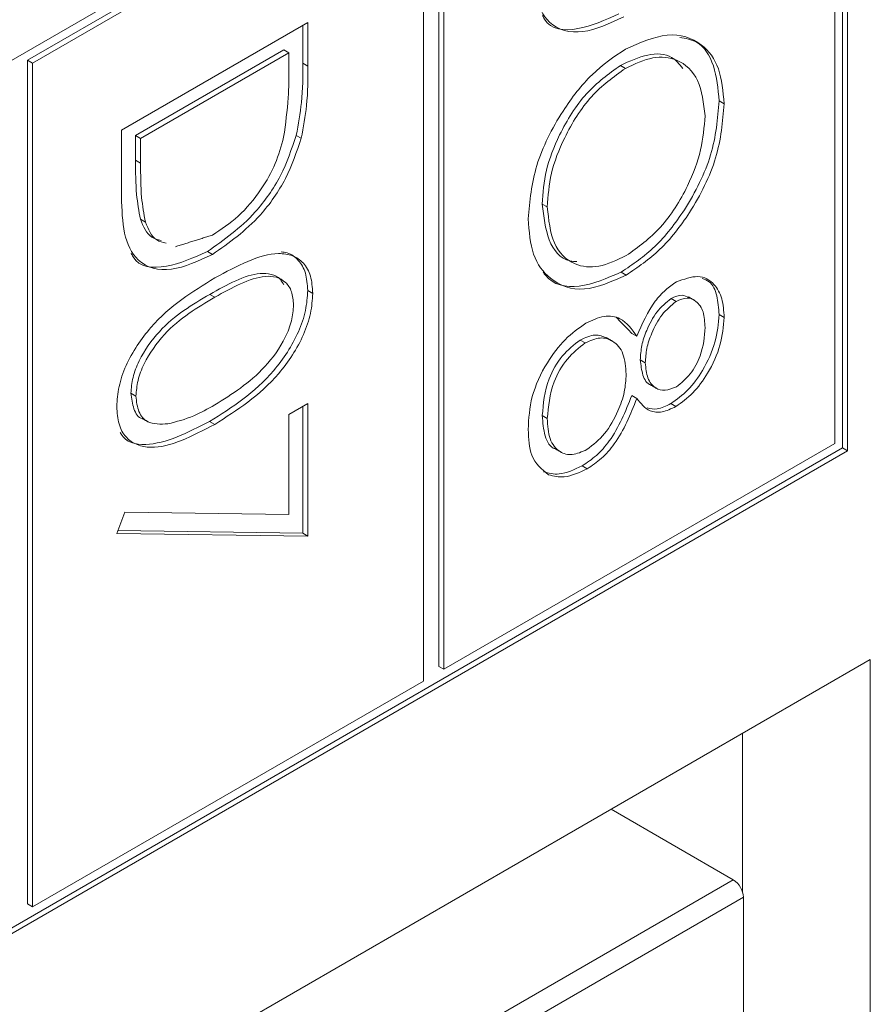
# Model space of a CAD drawing. Header units: inches. Extents: x 0.2 to 16.3, y 0.2 to 11.5.
# Tile 34 of 73: x 4.152 to 4.309, y 1.865 to 2.046. Entities that reach past the tile are written whole.
import ezdxf

# ---------------------------------------------------------------- set-up
doc = ezdxf.new("R2010")
doc.units = ezdxf.units.IN
doc.header["$MEASUREMENT"] = 0

msp = doc.modelspace()

# ---------------------------------------------------------------- linework, layer by layer
at = {"color": 7, "linetype": 'Continuous', "lineweight": 15}
for p, q in [((4.30459767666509, 2.127772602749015), (3.696862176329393, 1.776934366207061)), ((4.303669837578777, 1.967361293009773), (4.303669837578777, 2.127236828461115)), ((4.30459767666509, 1.966825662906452), (4.30459767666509, 2.127772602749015)), ((4.302240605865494, 1.968186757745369), (4.302240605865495, 2.123690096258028)), ((4.22922720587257, 2.082611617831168), (4.229227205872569, 1.927108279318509)), ((4.230155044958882, 2.082075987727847), (4.230155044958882, 1.926572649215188)), ((4.225464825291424, 2.080439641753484), (4.153379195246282, 2.038825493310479)), ((4.226392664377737, 2.079904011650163), (4.154307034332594, 2.038289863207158)), ((4.226392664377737, 1.924400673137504), (4.226392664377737, 2.079904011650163)), ((4.170738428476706, 2.025920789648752), (4.205111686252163, 2.045764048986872)), ((4.20418384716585, 2.045228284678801), (4.20418384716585, 2.038284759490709)), ((4.205111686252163, 2.045764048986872), (4.205111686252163, 2.037749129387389)), ((4.200658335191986, 2.04070226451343), (4.173336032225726, 2.02492943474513)), ((4.201586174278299, 2.040166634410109), (4.174263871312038, 2.024393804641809)), ((4.200658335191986, 2.04070226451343), (4.201586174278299, 2.040166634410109)), ((4.201586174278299, 2.037375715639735), (4.201586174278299, 2.040166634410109)), ((4.153379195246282, 2.038825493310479), (4.153379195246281, 1.88332215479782)), ((4.153379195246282, 2.038825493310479), (4.154307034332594, 2.038289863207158)), ((4.154307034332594, 2.038289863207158), (4.154307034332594, 1.882786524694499)), ((4.20418384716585, 2.038284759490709), (4.205111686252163, 2.037749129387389)), ((4.262707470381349, 2.037847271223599), (4.263635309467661, 2.037311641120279)), ((4.280913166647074, 2.031309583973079), (4.281841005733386, 2.030773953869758)), ((4.170738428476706, 2.013620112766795), (4.170738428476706, 2.025920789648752)), ((4.173336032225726, 2.02492943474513), (4.173336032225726, 2.020373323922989)), ((4.173336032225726, 2.02492943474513), (4.174263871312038, 2.024393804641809)), ((4.174263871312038, 2.024393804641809), (4.174263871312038, 2.019837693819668)), ((4.202944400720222, 2.02497436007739), (4.203872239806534, 2.02443872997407)), ((4.173336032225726, 2.020373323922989), (4.174263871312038, 2.019837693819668)), ((4.248302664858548, 2.012309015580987), (4.249230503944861, 2.011773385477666)), ((4.17421049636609, 2.009531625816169), (4.175138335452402, 2.008995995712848)), ((4.186563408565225, 2.003559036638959), (4.187491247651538, 2.003023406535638)), ((4.262858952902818, 1.999768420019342), (4.26378679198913, 1.999232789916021)), ((4.205065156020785, 1.996389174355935), (4.205992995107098, 1.995853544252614)), ((4.186997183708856, 1.995667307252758), (4.187925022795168, 1.995131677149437)), ((4.27204442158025, 1.99489339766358), (4.272972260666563, 1.994357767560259)), ((4.280913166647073, 1.991942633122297), (4.281841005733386, 1.991407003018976)), ((4.255284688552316, 1.987253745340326), (4.256212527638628, 1.986718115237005)), ((4.264807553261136, 1.988481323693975), (4.265735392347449, 1.987945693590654)), ((4.266370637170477, 1.983603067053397), (4.26729847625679, 1.983067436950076)), ((4.17245465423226, 1.977444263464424), (4.173382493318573, 1.976908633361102)), ((4.264807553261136, 1.977015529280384), (4.265735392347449, 1.976479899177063)), ((4.201586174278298, 1.973502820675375), (4.205111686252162, 1.975538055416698)), ((4.20418384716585, 1.975002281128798), (4.20418384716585, 1.951647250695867)), ((4.205111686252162, 1.975538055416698), (4.205111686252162, 1.951111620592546)), ((4.271996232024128, 1.975527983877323), (4.272924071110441, 1.974992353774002)), ((4.201586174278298, 1.955103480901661), (4.201586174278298, 1.973502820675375)), ((4.248302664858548, 1.97331577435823), (4.24923050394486, 1.972780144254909)), ((4.186983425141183, 1.972250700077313), (4.187911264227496, 1.971715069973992)), ((3.696862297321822, 1.617058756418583), (4.303669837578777, 1.967361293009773)), ((4.230155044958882, 1.926572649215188), (4.302240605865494, 1.968186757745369)), ((4.303669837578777, 1.967361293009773), (4.30459767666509, 1.966825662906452)), ((3.696862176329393, 1.615987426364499), (4.30459767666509, 1.966825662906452)), ((4.255670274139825, 1.964067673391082), (4.256598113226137, 1.963532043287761)), ((4.169857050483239, 1.951623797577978), (4.171323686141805, 1.955547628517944)), ((4.171323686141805, 1.955547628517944), (4.201586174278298, 1.955103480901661)), ((4.205111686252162, 1.951111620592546), (4.169857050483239, 1.951623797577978)), ((4.20418384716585, 1.951647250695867), (4.17005132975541, 1.952143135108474)), ((4.20418384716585, 1.951647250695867), (4.205111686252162, 1.951111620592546)), ((2.939346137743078, 1.137807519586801), (4.308776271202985, 1.928362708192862)), ((4.229227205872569, 1.927108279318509), (4.230155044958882, 1.926572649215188)), ((4.308776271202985, 1.928362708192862), (4.308776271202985, 1.737836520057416)), ((4.154307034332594, 1.882786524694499), (4.226392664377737, 1.924400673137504)), ((4.285206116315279, 1.91475586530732), (4.285206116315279, 1.885550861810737)), ((4.283520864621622, 1.887768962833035), (4.260989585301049, 1.900775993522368)), ((4.203623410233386, 1.841645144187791), (4.283520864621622, 1.887768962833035)), ((4.285376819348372, 1.884554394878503), (4.205479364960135, 1.83843057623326)), ((4.285376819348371, 1.736676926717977), (4.285376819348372, 1.884554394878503)), ((4.153379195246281, 1.88332215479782), (4.154307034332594, 1.882786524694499))]:
    msp.add_line(p, q, dxfattribs=at)
msp.add_arc((4.281347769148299, 1.884371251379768), 0.00403321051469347, 2.602631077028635, 57.39798525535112, dxfattribs=at)
for points, knots in [([(4.263339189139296, 2.046809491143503), (4.260758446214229, 2.04560997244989), (4.255606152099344, 2.043215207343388), (4.249455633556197, 2.04480499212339), (4.246770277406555, 2.050482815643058), (4.246647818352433, 2.055092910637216), (4.246586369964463, 2.05740619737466)], [0, 0, 0, 0, 0.2801227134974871, 0.5592477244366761, 0.7788361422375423, 0.9999999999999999, 0.9999999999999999, 0.9999999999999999, 0.9999999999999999]), ([(4.262411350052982, 2.047345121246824), (4.259888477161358, 2.046213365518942), (4.254851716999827, 2.043953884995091), (4.249584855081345, 2.044446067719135), (4.248471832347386, 2.046826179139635), (4.248361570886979, 2.047061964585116)], [0, 0, 0, 0, 0.4748327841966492, 0.9479743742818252, 1, 1, 1, 1]), ([(4.263621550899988, 2.040865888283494), (4.266273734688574, 2.04203034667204), (4.271576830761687, 2.044358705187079), (4.277618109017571, 2.04241388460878), (4.281217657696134, 2.03763417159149), (4.281633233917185, 2.033060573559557), (4.281841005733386, 2.030773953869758)], [0, 0, 0, 0, 0.2797298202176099, 0.5593255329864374, 0.7796800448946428, 1, 1, 1, 1]), ([(4.273646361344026, 2.043035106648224), (4.274727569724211, 2.042846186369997), (4.277558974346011, 2.042351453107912), (4.280244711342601, 2.038064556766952), (4.280690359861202, 2.033561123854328), (4.280913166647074, 2.031309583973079)], [0, 0, 0, 0, 0.2360033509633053, 0.6180316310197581, 1, 1, 1, 1]), ([(4.245704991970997, 2.009595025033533), (4.245999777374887, 2.012840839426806), (4.246589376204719, 2.019332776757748), (4.251448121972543, 2.028980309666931), (4.257349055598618, 2.036604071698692), (4.261530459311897, 2.039445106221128), (4.263621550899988, 2.040865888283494)], [0, 0, 0, 0, 0.2796630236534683, 0.5593526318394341, 0.7796352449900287, 1, 1, 1, 1]), ([(4.274224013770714, 2.037313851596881), (4.273587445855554, 2.03809032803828), (4.27202462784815, 2.039996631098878), (4.267792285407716, 2.040204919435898), (4.26440264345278, 2.03863326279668), (4.262707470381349, 2.037847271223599)], [0, 0, 0, 0, 0.2557059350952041, 0.6277756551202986, 1, 1, 1, 1]), ([(4.20418384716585, 2.038284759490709), (4.204181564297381, 2.035897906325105), (4.204177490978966, 2.031639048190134), (4.203320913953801, 2.027009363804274), (4.202944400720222, 2.02497436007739)], [0, 0, 0, 0, 0.5604443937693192, 1, 1, 1, 1]), ([(4.205111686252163, 2.037749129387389), (4.205109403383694, 2.035362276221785), (4.205105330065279, 2.031103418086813), (4.204248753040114, 2.026473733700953), (4.203872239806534, 2.02443872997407)], [0, 0, 0, 0, 0.5604443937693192, 1, 1, 1, 1]), ([(4.262707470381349, 2.037847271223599), (4.26054133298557, 2.036293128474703), (4.256207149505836, 2.033183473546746), (4.251535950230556, 2.025689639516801), (4.248721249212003, 2.018441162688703), (4.248442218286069, 2.014353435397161), (4.248302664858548, 2.012309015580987)], [0, 0, 0, 0, 0.2794153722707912, 0.5590769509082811, 0.7794784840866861, 0.9999999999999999, 0.9999999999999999, 0.9999999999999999, 0.9999999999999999]), ([(4.278315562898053, 2.028563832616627), (4.278033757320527, 2.030906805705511), (4.277470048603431, 2.035593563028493), (4.273642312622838, 2.039117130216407), (4.2687712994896, 2.039736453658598), (4.265347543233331, 2.038120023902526), (4.263635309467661, 2.037311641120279)], [0, 0, 0, 0, 0.2796270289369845, 0.5593508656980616, 0.7796296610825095, 1, 1, 1, 1]), ([(4.200622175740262, 2.024621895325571), (4.200966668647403, 2.02707970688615), (4.20158233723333, 2.031472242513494), (4.201585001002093, 2.035570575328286), (4.201586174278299, 2.037375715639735)], [0, 0, 0, 0, 0.5595427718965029, 1, 1, 1, 1]), ([(4.263635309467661, 2.037311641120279), (4.261469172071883, 2.035757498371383), (4.257134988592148, 2.032647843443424), (4.252463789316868, 2.02515400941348), (4.249649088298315, 2.017905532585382), (4.249370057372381, 2.01381780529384), (4.249230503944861, 2.011773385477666)], [0, 0, 0, 0, 0.2794153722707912, 0.5590769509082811, 0.7794784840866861, 0.9999999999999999, 0.9999999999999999, 0.9999999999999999, 0.9999999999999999]), ([(4.280913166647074, 2.031309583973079), (4.280630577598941, 2.028036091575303), (4.280065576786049, 2.02149116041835), (4.275187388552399, 2.011719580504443), (4.269199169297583, 2.00404107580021), (4.264973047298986, 2.001193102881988), (4.262858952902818, 1.999768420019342)], [0, 0, 0, 0, 0.2797672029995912, 0.5593588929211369, 0.7795716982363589, 1, 1, 1, 1]), ([(4.281841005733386, 2.030773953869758), (4.281558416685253, 2.027500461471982), (4.280993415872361, 2.020955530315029), (4.276115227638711, 2.011183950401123), (4.270127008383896, 2.003505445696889), (4.265900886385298, 2.000657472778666), (4.26378679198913, 1.999232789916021)], [0, 0, 0, 0, 0.2797672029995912, 0.5593588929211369, 0.7795716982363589, 1, 1, 1, 1]), ([(4.263793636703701, 2.002798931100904), (4.26597596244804, 2.004363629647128), (4.270340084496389, 2.007492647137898), (4.275072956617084, 2.015054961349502), (4.277810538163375, 2.022355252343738), (4.278147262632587, 2.026494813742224), (4.278315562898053, 2.028563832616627)], [0, 0, 0, 0, 0.2794688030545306, 0.5588698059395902, 0.7795160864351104, 1, 1, 1, 1]), ([(4.202944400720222, 2.02497436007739), (4.20209686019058, 2.022464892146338), (4.200401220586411, 2.017444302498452), (4.194606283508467, 2.009188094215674), (4.1896117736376, 2.005692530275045), (4.186563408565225, 2.003559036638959)], [0, 0, 0, 0, 0.2802649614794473, 0.560714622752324, 1, 1, 1, 1]), ([(4.203872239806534, 2.02443872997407), (4.203024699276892, 2.021929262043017), (4.201329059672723, 2.016908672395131), (4.195534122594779, 2.008652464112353), (4.190539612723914, 2.005156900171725), (4.187491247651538, 2.003023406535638)], [0, 0, 0, 0, 0.2802649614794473, 0.560714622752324, 1, 1, 1, 1]), ([(4.187498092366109, 2.006589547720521), (4.189106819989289, 2.007646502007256), (4.192320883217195, 2.00975818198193), (4.196370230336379, 2.014559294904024), (4.199265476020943, 2.019738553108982), (4.200169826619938, 2.022993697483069), (4.200622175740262, 2.024621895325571)], [0, 0, 0, 0, 0.2801783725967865, 0.559765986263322, 0.7797983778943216, 0.9999999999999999, 0.9999999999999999, 0.9999999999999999, 0.9999999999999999]), ([(4.173336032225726, 2.020373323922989), (4.173330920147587, 2.018231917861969), (4.173321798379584, 2.014410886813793), (4.173939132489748, 2.011021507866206), (4.17421049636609, 2.009531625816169)], [0, 0, 0, 0, 0.5604262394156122, 1, 1, 1, 1]), ([(4.174263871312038, 2.019837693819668), (4.1742587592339, 2.017696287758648), (4.174249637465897, 2.013875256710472), (4.17486697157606, 2.010485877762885), (4.175138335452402, 2.008995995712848)], [0, 0, 0, 0, 0.5604262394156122, 1, 1, 1, 1]), ([(4.187491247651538, 2.003023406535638), (4.184910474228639, 2.001823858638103), (4.179758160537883, 1.999429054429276), (4.173607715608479, 2.001018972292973), (4.170922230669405, 2.006696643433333), (4.170799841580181, 2.011306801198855), (4.170738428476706, 2.013620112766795)], [0, 0, 0, 0, 0.280124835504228, 0.5592474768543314, 0.7788366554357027, 1, 1, 1, 1]), ([(4.248302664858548, 2.012309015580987), (4.248569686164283, 2.00998098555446), (4.249103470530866, 2.005327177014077), (4.251911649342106, 2.001845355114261), (4.254258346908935, 2.001732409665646), (4.254697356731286, 2.001711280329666)], [0, 0, 0, 0, 0.4486443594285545, 0.8968548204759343, 1, 1, 1, 1]), ([(4.249230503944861, 2.011773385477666), (4.249479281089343, 2.009396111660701), (4.249976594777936, 2.004643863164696), (4.253740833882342, 2.00097718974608), (4.258641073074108, 2.000371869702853), (4.262075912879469, 2.001989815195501), (4.263793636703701, 2.002798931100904)], [0, 0, 0, 0, 0.27983005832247, 0.559389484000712, 0.7796557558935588, 1, 1, 1, 1]), ([(4.17421049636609, 2.009531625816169), (4.174764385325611, 2.008199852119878), (4.175590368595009, 2.006213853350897), (4.177419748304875, 2.005768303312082), (4.178022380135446, 2.005621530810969)], [0, 0, 0, 0, 0.6705813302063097, 1, 1, 1, 1]), ([(4.175138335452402, 2.008995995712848), (4.175692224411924, 2.007664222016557), (4.176518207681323, 2.005678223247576), (4.178347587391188, 2.005232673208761), (4.178950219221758, 2.005085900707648)], [0, 0, 0, 0, 0.6705813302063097, 1, 1, 1, 1]), ([(4.26378679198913, 1.999232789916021), (4.261119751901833, 1.998042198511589), (4.255784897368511, 1.995660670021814), (4.249871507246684, 1.997900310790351), (4.246240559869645, 2.002647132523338), (4.245883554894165, 2.007278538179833), (4.245704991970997, 2.009595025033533)], [0, 0, 0, 0, 0.2796309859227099, 0.5593431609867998, 0.7795969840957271, 0.9999999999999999, 0.9999999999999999, 0.9999999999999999, 0.9999999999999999]), ([(4.186563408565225, 2.003559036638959), (4.184040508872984, 2.002427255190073), (4.179003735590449, 2.00016774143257), (4.173736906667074, 2.000659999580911), (4.172623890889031, 2.003040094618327), (4.172513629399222, 2.003275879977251)], [0, 0, 0, 0, 0.474836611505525, 0.9479744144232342, 1, 1, 1, 1]), ([(4.200155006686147, 2.003498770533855), (4.200545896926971, 2.003459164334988), (4.201802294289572, 2.003331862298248), (4.203425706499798, 2.002066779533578), (4.204823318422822, 1.999736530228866), (4.204984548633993, 1.997504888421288), (4.205065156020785, 1.996389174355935)], [0, 0, 0, 0, 0.1308610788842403, 0.4206129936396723, 0.7103342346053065, 1, 1, 1, 1]), ([(4.187911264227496, 1.998685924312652), (4.19201559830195, 2.00090169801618), (4.197152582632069, 2.003674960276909), (4.202315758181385, 2.002956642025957), (4.204366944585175, 2.001564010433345), (4.2057478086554, 1.999192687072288), (4.205911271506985, 1.996966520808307), (4.205992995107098, 1.995853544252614)], [0, 0, 0, 0, 0.4987019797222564, 0.6241753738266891, 0.7494670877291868, 0.8747455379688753, 1, 1, 1, 1]), ([(4.262858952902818, 1.999768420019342), (4.260240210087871, 1.998634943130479), (4.255001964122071, 1.996367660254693), (4.250029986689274, 1.997457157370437), (4.248612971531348, 1.999573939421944), (4.248479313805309, 1.999773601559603)], [0, 0, 0, 0, 0.4751795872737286, 0.9504971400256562, 1, 1, 1, 1]), ([(4.169857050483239, 1.974992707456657), (4.169938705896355, 1.97619828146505), (4.170102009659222, 1.978609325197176), (4.171901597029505, 1.983863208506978), (4.177676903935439, 1.992411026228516), (4.183815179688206, 1.996174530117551), (4.187911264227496, 1.998685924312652)], [0, 0, 0, 0, 0.1255506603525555, 0.2510904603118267, 0.5002510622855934, 0.9999999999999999, 0.9999999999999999, 0.9999999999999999, 0.9999999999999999]), ([(4.200664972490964, 1.997415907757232), (4.20046579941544, 1.997773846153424), (4.199922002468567, 1.998751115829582), (4.198384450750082, 1.999472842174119), (4.194242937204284, 1.999731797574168), (4.190215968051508, 1.997472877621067), (4.186997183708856, 1.995667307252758)], [0, 0, 0, 0, 0.08797093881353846, 0.2401847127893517, 0.3926743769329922, 0.9999999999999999, 0.9999999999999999, 0.9999999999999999, 0.9999999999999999]), ([(4.202467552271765, 1.993699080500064), (4.202388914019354, 1.994563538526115), (4.202231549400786, 1.996293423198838), (4.201022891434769, 1.998009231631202), (4.199332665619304, 1.998959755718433), (4.195146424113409, 1.999169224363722), (4.191132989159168, 1.996925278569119), (4.187925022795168, 1.995131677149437)], [0, 0, 0, 0, 0.1251386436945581, 0.250417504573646, 0.3755196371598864, 0.500848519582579, 1, 1, 1, 1]), ([(4.265735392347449, 1.987945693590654), (4.266714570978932, 1.990215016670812), (4.268082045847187, 1.993384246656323), (4.2709727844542, 1.996564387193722), (4.272338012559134, 1.997486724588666), (4.273020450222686, 1.997947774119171)], [0, 0, 0, 0, 0.5577552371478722, 0.7789347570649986, 1, 1, 1, 1]), ([(4.273020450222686, 1.997947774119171), (4.274396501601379, 1.99846082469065), (4.277152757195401, 1.999488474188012), (4.280008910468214, 1.997860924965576), (4.281578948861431, 1.995030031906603), (4.281753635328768, 1.992614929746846), (4.281841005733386, 1.991407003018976)], [0, 0, 0, 0, 0.2788074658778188, 0.5584563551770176, 0.7791594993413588, 0.9999999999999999, 0.9999999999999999, 0.9999999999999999, 0.9999999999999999]), ([(4.277792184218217, 1.998613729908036), (4.278241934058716, 1.998445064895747), (4.279534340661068, 1.997960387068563), (4.280619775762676, 1.995503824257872), (4.280815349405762, 1.993129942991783), (4.280913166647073, 1.991942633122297)], [0, 0, 0, 0, 0.2105976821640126, 0.6051760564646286, 1, 1, 1, 1]), ([(4.205065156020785, 1.996389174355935), (4.204984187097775, 1.995174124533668), (4.204822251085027, 1.992744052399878), (4.203028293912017, 1.987449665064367), (4.197293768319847, 1.97877408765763), (4.191108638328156, 1.974860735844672), (4.186983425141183, 1.972250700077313)], [0, 0, 0, 0, 0.1255997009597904, 0.2511965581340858, 0.5005806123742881, 1, 1, 1, 1]), ([(4.186997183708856, 1.995667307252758), (4.183783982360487, 1.993783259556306), (4.178972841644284, 1.990962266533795), (4.174280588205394, 1.984441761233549), (4.172708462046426, 1.980315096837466), (4.17253922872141, 1.978400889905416), (4.17245465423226, 1.977444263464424)], [0, 0, 0, 0, 0.500290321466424, 0.7490869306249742, 0.8746059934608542, 1, 1, 1, 1]), ([(4.187925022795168, 1.995131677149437), (4.1847118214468, 1.993247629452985), (4.179900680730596, 1.990426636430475), (4.175208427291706, 1.983906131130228), (4.173636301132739, 1.979779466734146), (4.173467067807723, 1.977865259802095), (4.173382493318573, 1.976908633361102)], [0, 0, 0, 0, 0.500290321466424, 0.7490869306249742, 0.8746059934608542, 1, 1, 1, 1]), ([(4.205992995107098, 1.995853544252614), (4.205912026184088, 1.994638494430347), (4.205750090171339, 1.992208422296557), (4.203956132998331, 1.986914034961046), (4.198221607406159, 1.978238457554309), (4.192036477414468, 1.974325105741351), (4.187911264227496, 1.971715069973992)], [0, 0, 0, 0, 0.1255997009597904, 0.2511965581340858, 0.5005806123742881, 1, 1, 1, 1]), ([(4.27204442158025, 1.99489339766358), (4.271133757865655, 1.994145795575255), (4.269303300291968, 1.992643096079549), (4.267573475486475, 1.989286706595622), (4.266529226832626, 1.986211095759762), (4.266423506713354, 1.984472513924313), (4.266370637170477, 1.983603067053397)], [0, 0, 0, 0, 0.2777194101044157, 0.5582231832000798, 0.7790719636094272, 1, 1, 1, 1]), ([(4.272972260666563, 1.994357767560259), (4.272061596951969, 1.993610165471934), (4.27023113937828, 1.992107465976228), (4.268501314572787, 1.988751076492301), (4.267457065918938, 1.985675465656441), (4.267351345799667, 1.983936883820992), (4.26729847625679, 1.983067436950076)], [0, 0, 0, 0, 0.2777194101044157, 0.5582231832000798, 0.7790719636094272, 1, 1, 1, 1]), ([(4.275288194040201, 1.995062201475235), (4.274908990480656, 1.995275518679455), (4.274019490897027, 1.995775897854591), (4.272764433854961, 1.995215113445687), (4.27204442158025, 1.99489339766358)], [0, 0, 0, 0, 0.4263111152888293, 0.9999999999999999, 0.9999999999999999, 0.9999999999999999, 0.9999999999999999]), ([(4.278315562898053, 1.98957059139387), (4.278254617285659, 1.990578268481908), (4.278132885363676, 1.992590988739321), (4.276864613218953, 1.994414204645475), (4.275098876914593, 1.995250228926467), (4.273680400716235, 1.994654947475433), (4.272972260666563, 1.994357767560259)], [0, 0, 0, 0, 0.280650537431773, 0.5605674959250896, 0.780623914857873, 1, 1, 1, 1]), ([(4.187925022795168, 1.975285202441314), (4.19111656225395, 1.977274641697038), (4.195896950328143, 1.980254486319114), (4.200622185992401, 1.986697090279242), (4.202219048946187, 1.99083004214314), (4.202384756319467, 1.992743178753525), (4.202467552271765, 1.993699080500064)], [0, 0, 0, 0, 0.5000708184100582, 0.7490217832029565, 0.8745983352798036, 1, 1, 1, 1]), ([(4.256315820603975, 1.990339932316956), (4.257464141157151, 1.990872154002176), (4.259760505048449, 1.991936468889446), (4.263324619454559, 1.991329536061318), (4.2648208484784, 1.989229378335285), (4.265735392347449, 1.987945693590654)], [0, 0, 0, 0, 0.2799857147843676, 0.5599038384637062, 1, 1, 1, 1]), ([(4.280913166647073, 1.991942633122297), (4.280762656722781, 1.990273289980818), (4.280461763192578, 1.986936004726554), (4.278192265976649, 1.981913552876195), (4.275223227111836, 1.977847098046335), (4.273071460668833, 1.976300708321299), (4.271996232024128, 1.975527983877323)], [0, 0, 0, 0, 0.2799292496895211, 0.5596235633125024, 0.7799457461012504, 1, 1, 1, 1]), ([(4.281841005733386, 1.991407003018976), (4.281690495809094, 1.989737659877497), (4.281389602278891, 1.986400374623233), (4.279120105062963, 1.981377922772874), (4.276151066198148, 1.977311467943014), (4.273999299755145, 1.975765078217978), (4.272924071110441, 1.974992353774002)], [0, 0, 0, 0, 0.2799292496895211, 0.5596235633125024, 0.7799457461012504, 1, 1, 1, 1]), ([(4.245704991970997, 1.9707846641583), (4.245809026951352, 1.972765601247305), (4.246016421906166, 1.976714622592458), (4.248803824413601, 1.982796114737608), (4.252434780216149, 1.987587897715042), (4.255022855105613, 1.989423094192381), (4.256315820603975, 1.990339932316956)], [0, 0, 0, 0, 0.280544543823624, 0.559268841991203, 0.7798169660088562, 1, 1, 1, 1]), ([(4.273041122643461, 1.978622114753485), (4.273924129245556, 1.979344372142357), (4.27569640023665, 1.980794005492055), (4.277979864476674, 1.985035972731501), (4.278188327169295, 1.987851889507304), (4.278315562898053, 1.98957059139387)], [0, 0, 0, 0, 0.278970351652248, 0.5599177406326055, 1, 1, 1, 1]), ([(4.255284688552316, 1.987253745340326), (4.254137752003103, 1.986368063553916), (4.251841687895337, 1.984595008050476), (4.248814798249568, 1.979177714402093), (4.248496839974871, 1.975538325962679), (4.248302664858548, 1.97331577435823)], [0, 0, 0, 0, 0.2798315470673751, 0.5601976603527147, 1, 1, 1, 1]), ([(4.260195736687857, 1.98759984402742), (4.259510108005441, 1.987900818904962), (4.258104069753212, 1.98851803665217), (4.256239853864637, 1.98768206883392), (4.255284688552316, 1.987253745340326)], [0, 0, 0, 0, 0.4876315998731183, 1, 1, 1, 1]), ([(4.263773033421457, 1.980944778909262), (4.263670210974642, 1.982280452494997), (4.263464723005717, 1.984949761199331), (4.261540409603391, 1.987123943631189), (4.259053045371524, 1.987954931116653), (4.257158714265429, 1.987130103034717), (4.256212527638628, 1.986718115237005)], [0, 0, 0, 0, 0.2802828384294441, 0.560137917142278, 0.780296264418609, 0.9999999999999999, 0.9999999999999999, 0.9999999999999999, 0.9999999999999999]), ([(4.256212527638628, 1.986718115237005), (4.255065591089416, 1.985832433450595), (4.25276952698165, 1.984059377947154), (4.24974263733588, 1.978642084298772), (4.249424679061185, 1.975002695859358), (4.24923050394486, 1.972780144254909)], [0, 0, 0, 0, 0.2798315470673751, 0.5601976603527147, 1, 1, 1, 1]), ([(4.266370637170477, 1.983603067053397), (4.26648062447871, 1.982635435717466), (4.266700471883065, 1.980701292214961), (4.267582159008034, 1.979133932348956), (4.268346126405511, 1.97895336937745), (4.268369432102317, 1.978947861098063)], [0, 0, 0, 0, 0.4925445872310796, 0.9845194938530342, 1, 1, 1, 1]), ([(4.26729847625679, 1.983067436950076), (4.267395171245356, 1.982070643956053), (4.267588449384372, 1.980078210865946), (4.268982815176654, 1.978334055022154), (4.27090428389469, 1.977775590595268), (4.272329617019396, 1.978340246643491), (4.273041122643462, 1.978622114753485)], [0, 0, 0, 0, 0.2802357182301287, 0.560147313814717, 0.7804319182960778, 1, 1, 1, 1]), ([(4.256536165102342, 1.967058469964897), (4.257677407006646, 1.967950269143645), (4.259967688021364, 1.969739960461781), (4.262234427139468, 1.973865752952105), (4.263581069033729, 1.977702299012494), (4.263709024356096, 1.979863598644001), (4.263773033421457, 1.980944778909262)], [0, 0, 0, 0, 0.278304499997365, 0.5585104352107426, 0.7791468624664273, 0.9999999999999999, 0.9999999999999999, 0.9999999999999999, 0.9999999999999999]), ([(4.17245465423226, 1.977444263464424), (4.172589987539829, 1.976464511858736), (4.172860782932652, 1.97450407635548), (4.173800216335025, 1.972872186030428), (4.174631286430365, 1.972780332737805), (4.17465574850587, 1.972777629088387)], [0, 0, 0, 0, 0.4922937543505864, 0.985055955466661, 1, 1, 1, 1]), ([(4.173382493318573, 1.976908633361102), (4.173500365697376, 1.975892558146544), (4.173736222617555, 1.973859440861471), (4.175698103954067, 1.971641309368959), (4.17792474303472, 1.971739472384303), (4.179283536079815, 1.971799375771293)], [0, 0, 0, 0, 0.2802573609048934, 0.5607814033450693, 1, 1, 1, 1]), ([(4.264807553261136, 1.977015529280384), (4.263626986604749, 1.97408476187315), (4.261979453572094, 1.969994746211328), (4.258301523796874, 1.965816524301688), (4.25654748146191, 1.964650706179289), (4.255670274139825, 1.964067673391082)], [0, 0, 0, 0, 0.5582673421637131, 0.7790867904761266, 1, 1, 1, 1]), ([(4.265735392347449, 1.976479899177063), (4.264554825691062, 1.973549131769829), (4.262907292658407, 1.969459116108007), (4.259229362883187, 1.965280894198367), (4.257475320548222, 1.964115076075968), (4.256598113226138, 1.963532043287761)], [0, 0, 0, 0, 0.5582673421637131, 0.7790867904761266, 1, 1, 1, 1]), ([(4.272924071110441, 1.974992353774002), (4.272066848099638, 1.974586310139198), (4.270352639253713, 1.973774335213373), (4.267644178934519, 1.974094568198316), (4.266459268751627, 1.975575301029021), (4.265735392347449, 1.976479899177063)], [0, 0, 0, 0, 0.2801587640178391, 0.5602400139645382, 1, 1, 1, 1]), ([(4.187911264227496, 1.971715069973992), (4.183785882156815, 1.969555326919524), (4.17760083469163, 1.966317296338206), (4.171902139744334, 1.968423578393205), (4.170102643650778, 1.971632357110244), (4.169938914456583, 1.973872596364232), (4.169857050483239, 1.974992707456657)], [0, 0, 0, 0, 0.4994063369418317, 0.7487432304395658, 0.874372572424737, 1, 1, 1, 1]), ([(4.179283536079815, 1.971799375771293), (4.180868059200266, 1.972208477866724), (4.18369960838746, 1.97293954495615), (4.186633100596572, 1.974568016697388), (4.187925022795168, 1.975285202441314)], [0, 0, 0, 0, 0.5595958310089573, 1, 1, 1, 1]), ([(4.271996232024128, 1.975527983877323), (4.271126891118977, 1.975096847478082), (4.269538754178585, 1.974309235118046), (4.268236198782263, 1.974600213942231), (4.267646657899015, 1.974731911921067)], [0, 0, 0, 0, 0.5473966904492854, 1, 1, 1, 1]), ([(4.248302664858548, 1.97331577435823), (4.248401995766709, 1.972035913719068), (4.248600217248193, 1.969481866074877), (4.24972068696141, 1.96745116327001), (4.25068467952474, 1.967224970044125), (4.250694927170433, 1.967222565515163)], [0, 0, 0, 0, 0.4984388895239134, 0.9946681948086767, 1, 1, 1, 1]), ([(4.24923050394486, 1.972780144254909), (4.249311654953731, 1.971459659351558), (4.249473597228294, 1.96882454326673), (4.251278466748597, 1.966573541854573), (4.253756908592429, 1.96583950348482), (4.255610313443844, 1.966652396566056), (4.256536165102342, 1.967058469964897)], [0, 0, 0, 0, 0.2806020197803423, 0.5599601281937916, 0.7801820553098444, 1, 1, 1, 1]), ([(4.186983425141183, 1.972250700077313), (4.182949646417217, 1.970194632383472), (4.176901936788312, 1.967112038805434), (4.171440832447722, 1.968395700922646), (4.17055506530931, 1.970099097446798), (4.170507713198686, 1.97019015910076)], [0, 0, 0, 0, 0.6546798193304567, 0.981539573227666, 1, 1, 1, 1]), ([(4.249478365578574, 1.962427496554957), (4.24821906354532, 1.963412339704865), (4.245961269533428, 1.965178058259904), (4.245783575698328, 1.969065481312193), (4.245704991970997, 1.9707846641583)], [0, 0, 0, 0, 0.5577577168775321, 1, 1, 1, 1]), ([(4.255670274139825, 1.964067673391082), (4.254207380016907, 1.963382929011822), (4.251591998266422, 1.962158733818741), (4.249480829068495, 1.962717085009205), (4.248550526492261, 1.962963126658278)], [0, 0, 0, 0, 0.5593424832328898, 1, 1, 1, 1]), ([(4.256598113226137, 1.963532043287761), (4.255135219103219, 1.962847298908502), (4.252519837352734, 1.961623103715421), (4.250408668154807, 1.962181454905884), (4.249478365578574, 1.962427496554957)], [0, 0, 0, 0, 0.5593424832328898, 1, 1, 1, 1])]:
    msp.add_open_spline(points, degree=3, knots=knots, dxfattribs=at)
for points in [[(4.180709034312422, 2.004456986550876), (4.187498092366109, 2.006589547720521)], [(4.27637954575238, 1.994553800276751), (4.275219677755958, 1.995223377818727)], [(4.261898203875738, 1.991470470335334), (4.264807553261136, 1.988481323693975)], [(4.261253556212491, 1.987027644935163), (4.260093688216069, 1.987697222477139)], [(4.268244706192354, 1.97899570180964), (4.269404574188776, 1.978326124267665)], [(4.17452853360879, 1.972816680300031), (4.175688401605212, 1.972147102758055)], [(4.250575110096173, 1.967281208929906), (4.251734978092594, 1.96661163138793)]]:
    msp.add_open_spline(points, degree=1, dxfattribs=at)

doc.saveas('drawing.dxf')
